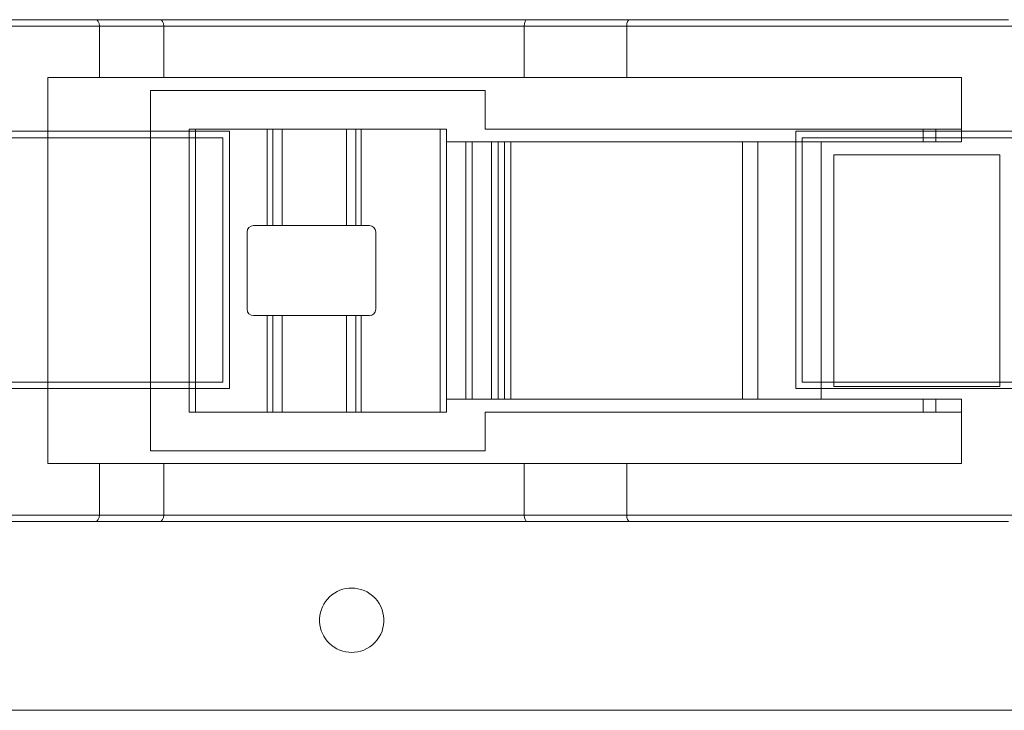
# Model space of a CAD drawing. Header units: inches. Extents: x -35 to 647, y 178 to 608.
# Tile 50 of 234: x 45.32 to 52.97, y 551.04 to 556.4. Entities that reach past the tile are written whole.
import ezdxf

# ---------------------------------------------------------------- set-up
doc = ezdxf.new("R2010")
doc.units = ezdxf.units.IN
doc.header["$MEASUREMENT"] = 0
doc.layers.add('1', color=7, linetype='Continuous')

# ---------------------------------------------------------------- blocks, each defined once
blk = doc.blocks.new('block 808')
at = {"layer": '1', "color": 155, "lineweight": 18, "true_color": 0x4c7299}
blk.add_lwpolyline([(52.3354, 553.4536), (52.3354, 553.3536)], dxfattribs=at)
blk = doc.blocks.new('block 811')
at = {"layer": '1', "color": 155, "lineweight": 18, "true_color": 0x4c7299}
blk.add_lwpolyline([(52.3354, 555.5536), (52.3354, 555.4536)], dxfattribs=at)
blk = doc.blocks.new('block 1164')
at = {"layer": '1', "color": 155, "lineweight": 13, "true_color": 0x4c7299}
blk.add_lwpolyline([(47.9697, 554.1036), (47.9697, 553.3536)], dxfattribs=at)
blk = doc.blocks.new('block 1165')
at = {"layer": '1', "color": 155, "lineweight": 18, "true_color": 0x4c7299}
blk.add_lwpolyline([(47.9697, 553.3536), (47.9264, 553.3536)], dxfattribs=at)
blk = doc.blocks.new('block 1166')
at = {"layer": '1', "color": 155, "lineweight": 13, "true_color": 0x4c7299}
blk.add_lwpolyline([(47.9264, 553.3536), (47.9264, 554.1036)], dxfattribs=at)
blk = doc.blocks.new('block 1167')
at = {"layer": '1', "color": 155, "lineweight": 18, "true_color": 0x4c7299}
blk.add_lwpolyline([(47.9264, 554.1036), (47.9697, 554.1036)], dxfattribs=at)
blk = doc.blocks.new('block 1168')
at = {"layer": '1', "color": 155, "lineweight": 13, "true_color": 0x4c7299}
blk.add_lwpolyline([(47.2821, 554.1036), (47.2821, 553.3536)], dxfattribs=at)
blk = doc.blocks.new('block 1169')
at = {"layer": '1', "color": 155, "lineweight": 18, "true_color": 0x4c7299}
blk.add_lwpolyline([(47.2821, 553.3536), (47.2388, 553.3536)], dxfattribs=at)
blk = doc.blocks.new('block 1170')
at = {"layer": '1', "color": 155, "lineweight": 13, "true_color": 0x4c7299}
blk.add_lwpolyline([(47.2388, 553.3536), (47.2388, 554.1036)], dxfattribs=at)
blk = doc.blocks.new('block 1171')
at = {"layer": '1', "color": 155, "lineweight": 18, "true_color": 0x4c7299}
blk.add_lwpolyline([(47.2388, 554.1036), (47.2821, 554.1036)], dxfattribs=at)
blk = doc.blocks.new('block 1172')
at = {"layer": '1', "color": 155, "lineweight": 13, "true_color": 0x4c7299}
blk.add_lwpolyline([(47.9264, 554.8036), (47.9264, 555.5536)], dxfattribs=at)
blk = doc.blocks.new('block 1173')
at = {"layer": '1', "color": 155, "lineweight": 18, "true_color": 0x4c7299}
blk.add_lwpolyline([(47.9264, 555.5536), (47.9697, 555.5536)], dxfattribs=at)
blk = doc.blocks.new('block 1174')
at = {"layer": '1', "color": 155, "lineweight": 13, "true_color": 0x4c7299}
blk.add_lwpolyline([(47.9697, 555.5536), (47.9697, 554.8036)], dxfattribs=at)
blk = doc.blocks.new('block 1175')
at = {"layer": '1', "color": 155, "lineweight": 18, "true_color": 0x4c7299}
blk.add_lwpolyline([(47.9697, 554.8036), (47.9264, 554.8036)], dxfattribs=at)
blk = doc.blocks.new('block 1176')
at = {"layer": '1', "color": 155, "lineweight": 13, "true_color": 0x4c7299}
blk.add_lwpolyline([(47.2388, 554.8036), (47.2388, 555.5536)], dxfattribs=at)
blk = doc.blocks.new('block 1177')
at = {"layer": '1', "color": 155, "lineweight": 18, "true_color": 0x4c7299}
blk.add_lwpolyline([(47.2388, 555.5536), (47.2821, 555.5536)], dxfattribs=at)
blk = doc.blocks.new('block 1178')
at = {"layer": '1', "color": 155, "lineweight": 13, "true_color": 0x4c7299}
blk.add_lwpolyline([(47.2821, 555.5536), (47.2821, 554.8036)], dxfattribs=at)
blk = doc.blocks.new('block 1179')
at = {"layer": '1', "color": 155, "lineweight": 18, "true_color": 0x4c7299}
blk.add_lwpolyline([(47.2821, 554.8036), (47.2388, 554.8036)], dxfattribs=at)
blk = doc.blocks.new('block 1180')
at = {"layer": '1', "color": 155, "lineweight": 18, "true_color": 0x4c7299}
blk.add_lwpolyline([(47.9697, 555.5536), (48.5826, 555.5536)], dxfattribs=at)
blk = doc.blocks.new('block 1181')
at = {"layer": '1', "color": 155, "lineweight": 13, "true_color": 0x4c7299}
blk.add_lwpolyline([(48.5826, 553.3536), (48.5826, 555.5536)], dxfattribs=at)
blk = doc.blocks.new('block 1182')
at = {"layer": '1', "color": 155, "lineweight": 18, "true_color": 0x4c7299}
blk.add_lwpolyline([(48.5826, 553.3536), (47.9697, 553.3536)], dxfattribs=at)
blk = doc.blocks.new('block 1183')
at = {"layer": '1', "color": 155, "lineweight": 18, "true_color": 0x4c7299}
blk.add_lwpolyline([(47.9697, 554.1036), (48.0326, 554.1036)], dxfattribs=at)
blk = doc.blocks.new('block 1184')
at = {"layer": '1', "color": 155, "lineweight": 18, "true_color": 0x4c7299}
blk.add_lwpolyline([(48.0326, 554.8036), (47.9697, 554.8036)], dxfattribs=at)
blk = doc.blocks.new('block 1185')
at = {"layer": '1', "color": 155, "lineweight": 18, "true_color": 0x4c7299}
blk.add_lwpolyline([(48.0826, 554.1536), (48.0826, 554.7536)], dxfattribs=at)
blk = doc.blocks.new('block 1186')
at = {"layer": '1', "color": 155, "lineweight": 18, "true_color": 0x4c7299}
blk.add_lwpolyline([(47.2388, 553.3536), (46.6826, 553.3536)], dxfattribs=at)
blk = doc.blocks.new('block 1187')
at = {"layer": '1', "color": 155, "lineweight": 13, "true_color": 0x4c7299}
blk.add_lwpolyline([(46.6826, 555.5536), (46.6826, 553.3536)], dxfattribs=at)
blk = doc.blocks.new('block 1188')
at = {"layer": '1', "color": 155, "lineweight": 18, "true_color": 0x4c7299}
blk.add_lwpolyline([(46.6826, 555.5536), (47.2388, 555.5536)], dxfattribs=at)
blk = doc.blocks.new('block 1189')
at = {"layer": '1', "color": 155, "lineweight": 18, "true_color": 0x4c7299}
blk.add_lwpolyline([(47.1326, 554.1036), (47.2388, 554.1036)], dxfattribs=at)
blk = doc.blocks.new('block 1190')
at = {"layer": '1', "color": 155, "lineweight": 18, "true_color": 0x4c7299}
blk.add_lwpolyline([(47.0826, 554.7536), (47.0826, 554.1536)], dxfattribs=at)
blk = doc.blocks.new('block 1191')
at = {"layer": '1', "color": 155, "lineweight": 18, "true_color": 0x4c7299}
blk.add_lwpolyline([(47.2388, 554.8036), (47.1326, 554.8036)], dxfattribs=at)
blk = doc.blocks.new('block 1192')
at = {"layer": '1', "color": 155, "lineweight": 18, "true_color": 0x4c7299}
blk.add_lwpolyline([(48.6326, 555.5536), (48.6326, 553.3536)], dxfattribs=at)
blk = doc.blocks.new('block 1193')
at = {"layer": '1', "color": 155, "lineweight": 18, "true_color": 0x4c7299}
blk.add_lwpolyline([(48.6326, 555.5536), (48.5826, 555.5536)], dxfattribs=at)
blk = doc.blocks.new('block 1194')
at = {"layer": '1', "color": 155, "lineweight": 18, "true_color": 0x4c7299}
blk.add_lwpolyline([(48.6326, 553.3536), (48.5826, 553.3536)], dxfattribs=at)
blk = doc.blocks.new('block 1195')
at = {"layer": '1', "color": 155, "lineweight": 18, "true_color": 0x4c7299}
blk.add_lwpolyline([(46.6326, 553.3536), (46.6326, 555.5536)], dxfattribs=at)
blk = doc.blocks.new('block 1196')
at = {"layer": '1', "color": 155, "lineweight": 18, "true_color": 0x4c7299}
blk.add_lwpolyline([(46.6326, 555.5536), (46.6826, 555.5536)], dxfattribs=at)
blk = doc.blocks.new('block 1197')
at = {"layer": '1', "color": 155, "lineweight": 18, "true_color": 0x4c7299}
blk.add_lwpolyline([(46.6326, 553.3536), (46.6826, 553.3536)], dxfattribs=at)
blk = doc.blocks.new('block 1198')
at = {"layer": '1', "color": 155, "lineweight": 18, "true_color": 0x4c7299}
blk.add_lwpolyline([(47.8542, 554.8036), (47.8542, 555.5536)], dxfattribs=at)
blk = doc.blocks.new('block 1199')
at = {"layer": '1', "color": 155, "lineweight": 18, "true_color": 0x4c7299}
blk.add_lwpolyline([(47.8542, 555.5536), (47.9264, 555.5536)], dxfattribs=at)
blk = doc.blocks.new('block 1200')
at = {"layer": '1', "color": 155, "lineweight": 18, "true_color": 0x4c7299}
blk.add_lwpolyline([(47.9264, 554.8036), (47.8542, 554.8036)], dxfattribs=at)
blk = doc.blocks.new('block 1201')
at = {"layer": '1', "color": 155, "lineweight": 18, "true_color": 0x4c7299}
blk.add_lwpolyline([(47.8542, 553.3536), (47.8542, 554.1036)], dxfattribs=at)
blk = doc.blocks.new('block 1202')
at = {"layer": '1', "color": 155, "lineweight": 18, "true_color": 0x4c7299}
blk.add_lwpolyline([(47.9264, 553.3536), (47.8542, 553.3536)], dxfattribs=at)
blk = doc.blocks.new('block 1203')
at = {"layer": '1', "color": 155, "lineweight": 18, "true_color": 0x4c7299}
blk.add_lwpolyline([(47.8542, 554.1036), (47.9264, 554.1036)], dxfattribs=at)
blk = doc.blocks.new('block 1204')
at = {"layer": '1', "color": 155, "lineweight": 18, "true_color": 0x4c7299}
blk.add_lwpolyline([(47.3542, 554.8036), (47.3542, 555.5536)], dxfattribs=at)
blk = doc.blocks.new('block 1205')
at = {"layer": '1', "color": 155, "lineweight": 18, "true_color": 0x4c7299}
blk.add_lwpolyline([(47.2821, 555.5536), (47.3542, 555.5536)], dxfattribs=at)
blk = doc.blocks.new('block 1206')
at = {"layer": '1', "color": 155, "lineweight": 18, "true_color": 0x4c7299}
blk.add_lwpolyline([(47.3542, 554.8036), (47.2821, 554.8036)], dxfattribs=at)
blk = doc.blocks.new('block 1207')
at = {"layer": '1', "color": 155, "lineweight": 18, "true_color": 0x4c7299}
blk.add_lwpolyline([(47.3542, 553.3536), (47.3542, 554.1036)], dxfattribs=at)
blk = doc.blocks.new('block 1208')
at = {"layer": '1', "color": 155, "lineweight": 18, "true_color": 0x4c7299}
blk.add_lwpolyline([(47.3542, 553.3536), (47.2821, 553.3536)], dxfattribs=at)
blk = doc.blocks.new('block 1209')
at = {"layer": '1', "color": 155, "lineweight": 18, "true_color": 0x4c7299}
blk.add_lwpolyline([(47.2821, 554.1036), (47.3542, 554.1036)], dxfattribs=at)
blk = doc.blocks.new('block 1210')
at = {"layer": '1', "color": 155, "lineweight": 18, "true_color": 0x4c7299}
blk.add_lwpolyline([(47.3542, 555.5536), (47.8542, 555.5536)], dxfattribs=at)
blk = doc.blocks.new('block 1211')
at = {"layer": '1', "color": 155, "lineweight": 18, "true_color": 0x4c7299}
blk.add_lwpolyline([(47.8542, 554.8036), (47.3542, 554.8036)], dxfattribs=at)
blk = doc.blocks.new('block 1212')
at = {"layer": '1', "color": 155, "lineweight": 18, "true_color": 0x4c7299}
blk.add_lwpolyline([(47.8542, 553.3536), (47.3542, 553.3536)], dxfattribs=at)
blk = doc.blocks.new('block 1213')
at = {"layer": '1', "color": 155, "lineweight": 18, "true_color": 0x4c7299}
blk.add_lwpolyline([(47.3542, 554.1036), (47.8542, 554.1036)], dxfattribs=at)
blk = doc.blocks.new('block 1214')
at = {"layer": '1', "color": 155, "lineweight": 13, "true_color": 0x4c7299}
blk.add_lwpolyline([(46.4354, 556.3536), (45.9354, 556.3536)], dxfattribs=at)
blk = doc.blocks.new('block 1215')
at = {"layer": '1', "color": 155, "lineweight": 18, "true_color": 0x4c7299}
blk.add_lwpolyline([(46.4354, 556.3536), (46.4354, 555.9536)], dxfattribs=at)
blk = doc.blocks.new('block 1216')
at = {"layer": '1', "color": 155, "lineweight": 18, "true_color": 0x4c7299}
blk.add_lwpolyline([(45.9354, 555.9536), (46.4354, 555.9536)], dxfattribs=at)
blk = doc.blocks.new('block 1217')
at = {"layer": '1', "color": 155, "lineweight": 18, "true_color": 0x4c7299}
blk.add_lwpolyline([(45.9052, 556.4036), (46.4052, 556.4036)], dxfattribs=at)
blk = doc.blocks.new('block 1218')
at = {"layer": '1', "color": 155, "lineweight": 13, "true_color": 0x4c7299}
blk.add_lwpolyline([(53.0326, 556.3536), (50.0326, 556.3536)], dxfattribs=at)
blk = doc.blocks.new('block 1219')
at = {"layer": '1', "color": 155, "lineweight": 18, "true_color": 0x4c7299}
blk.add_lwpolyline([(50.0559, 556.4036), (53, 556.4036)], dxfattribs=at)
blk = doc.blocks.new('block 1220')
at = {"layer": '1', "color": 155, "lineweight": 18, "true_color": 0x4c7299}
blk.add_lwpolyline([(53, 552.5036), (50.0559, 552.5036)], dxfattribs=at)
blk = doc.blocks.new('block 1221')
at = {"layer": '1', "color": 155, "lineweight": 13, "true_color": 0x4c7299}
blk.add_lwpolyline([(50.0326, 552.5536), (53.0326, 552.5536)], dxfattribs=at)
blk = doc.blocks.new('block 1222')
at = {"layer": '1', "color": 155, "lineweight": 18, "true_color": 0x4c7299}
blk.add_lwpolyline([(46.4052, 552.5036), (45.9052, 552.5036)], dxfattribs=at)
blk = doc.blocks.new('block 1223')
at = {"layer": '1', "color": 155, "lineweight": 13, "true_color": 0x4c7299}
blk.add_lwpolyline([(45.9354, 552.5536), (46.4354, 552.5536)], dxfattribs=at)
blk = doc.blocks.new('block 1224')
at = {"layer": '1', "color": 155, "lineweight": 18, "true_color": 0x4c7299}
blk.add_lwpolyline([(49.2587, 556.4036), (50.0559, 556.4036)], dxfattribs=at)
blk = doc.blocks.new('block 1225')
at = {"layer": '1', "color": 155, "lineweight": 13, "true_color": 0x4c7299}
blk.add_lwpolyline([(45.9354, 556.3536), (42.4663, 556.3536)], dxfattribs=at)
blk = doc.blocks.new('block 1227')
at = {"layer": '1', "color": 155, "lineweight": 18, "true_color": 0x4c7299}
blk.add_lwpolyline([(42.4663, 556.4036), (45.9052, 556.4036)], dxfattribs=at)
blk = doc.blocks.new('block 1228')
at = {"layer": '1', "color": 155, "lineweight": 18, "true_color": 0x4c7299}
blk.add_lwpolyline([(50.0559, 552.5036), (49.2587, 552.5036)], dxfattribs=at)
blk = doc.blocks.new('block 1229')
at = {"layer": '1', "color": 155, "lineweight": 13, "true_color": 0x4c7299}
blk.add_lwpolyline([(49.2354, 552.5536), (50.0326, 552.5536)], dxfattribs=at)
blk = doc.blocks.new('block 1234')
at = {"layer": '1', "color": 155, "lineweight": 18, "true_color": 0x4c7299}
blk.add_lwpolyline([(45.9354, 552.9536), (45.9354, 552.5536)], dxfattribs=at)
blk = doc.blocks.new('block 1235')
at = {"layer": '1', "color": 155, "lineweight": 13, "true_color": 0x4c7299}
blk.add_lwpolyline([(42.4663, 552.5536), (45.9354, 552.5536)], dxfattribs=at)
blk = doc.blocks.new('block 1237')
at = {"layer": '1', "color": 155, "lineweight": 18, "true_color": 0x4c7299}
blk.add_lwpolyline([(45.9354, 556.3536), (45.9354, 555.9536)], dxfattribs=at)
blk = doc.blocks.new('block 1238')
at = {"layer": '1', "color": 155, "lineweight": 18, "true_color": 0x4c7299}
blk.add_lwpolyline([(45.9354, 555.9536), (45.5354, 555.9536)], dxfattribs=at)
blk = doc.blocks.new('block 1239')
at = {"layer": '1', "color": 155, "lineweight": 18, "true_color": 0x4c7299}
blk.add_lwpolyline([(45.5354, 552.9536), (45.9354, 552.9536)], dxfattribs=at)
blk = doc.blocks.new('block 1244')
at = {"layer": '1', "color": 155, "lineweight": 18, "true_color": 0x4c7299}
blk.add_lwpolyline([(45.5354, 555.9536), (45.5354, 552.9536)], dxfattribs=at)
blk = doc.blocks.new('block 1245')
at = {"layer": '1', "color": 155, "lineweight": 18, "true_color": 0x4c7299}
blk.add_lwpolyline([(45.9052, 552.5036), (42.4663, 552.5036)], dxfattribs=at)
blk = doc.blocks.new('block 1247')
at = {"layer": '1', "color": 155, "lineweight": 13, "true_color": 0x4c7299}
blk.add_lwpolyline([(51.0522, 553.4536), (51.0522, 555.4536)], dxfattribs=at)
blk = doc.blocks.new('block 1248')
at = {"layer": '1', "color": 155, "lineweight": 13, "true_color": 0x4c7299}
blk.add_lwpolyline([(51.5425, 555.4536), (51.5425, 553.4536)], dxfattribs=at)
blk = doc.blocks.new('block 1249')
at = {"layer": '1', "color": 155, "lineweight": 18, "true_color": 0x4c7299}
blk.add_lwpolyline([(51.0522, 555.4536), (51.5425, 555.4536)], dxfattribs=at)
blk = doc.blocks.new('block 1250')
at = {"layer": '1', "color": 155, "lineweight": 18, "true_color": 0x4c7299}
blk.add_lwpolyline([(51.5425, 553.4536), (51.0522, 553.4536)], dxfattribs=at)
blk = doc.blocks.new('block 1251')
at = {"layer": '1', "color": 155, "lineweight": 18, "true_color": 0x4c7299}
blk.add_lwpolyline([(46.4354, 552.9536), (45.9354, 552.9536)], dxfattribs=at)
blk = doc.blocks.new('block 1252')
at = {"layer": '1', "color": 155, "lineweight": 18, "true_color": 0x4c7299}
blk.add_lwpolyline([(46.4354, 552.9536), (46.4354, 552.5536)], dxfattribs=at)
blk = doc.blocks.new('block 1253')
at = {"layer": '1', "color": 155, "lineweight": 18, "true_color": 0x4c7299}
blk.add_lwpolyline([(49.2354, 552.9536), (49.2354, 552.5536)], dxfattribs=at)
blk = doc.blocks.new('block 1254')
at = {"layer": '1', "color": 155, "lineweight": 18, "true_color": 0x4c7299}
blk.add_lwpolyline([(50.0326, 552.9536), (49.2354, 552.9536)], dxfattribs=at)
blk = doc.blocks.new('block 1255')
at = {"layer": '1', "color": 155, "lineweight": 18, "true_color": 0x4c7299}
blk.add_lwpolyline([(50.0326, 552.9536), (50.0326, 552.5536)], dxfattribs=at)
blk = doc.blocks.new('block 1256')
at = {"layer": '1', "color": 155, "lineweight": 13, "true_color": 0x4c7299}
blk.add_lwpolyline([(50.0326, 556.3536), (49.2354, 556.3536)], dxfattribs=at)
blk = doc.blocks.new('block 1257')
at = {"layer": '1', "color": 155, "lineweight": 18, "true_color": 0x4c7299}
blk.add_lwpolyline([(50.0326, 556.3536), (50.0326, 555.9536)], dxfattribs=at)
blk = doc.blocks.new('block 1258')
at = {"layer": '1', "color": 155, "lineweight": 18, "true_color": 0x4c7299}
blk.add_lwpolyline([(49.2354, 555.9536), (50.0326, 555.9536)], dxfattribs=at)
blk = doc.blocks.new('block 1259')
at = {"layer": '1', "color": 155, "lineweight": 18, "true_color": 0x4c7299}
blk.add_lwpolyline([(49.2354, 556.3536), (49.2354, 555.9536)], dxfattribs=at)
blk = doc.blocks.new('block 1260')
at = {"layer": '1', "color": 155, "lineweight": 18, "true_color": 0x4c7299}
blk.add_lwpolyline([(52.9326, 553.5536), (52.9326, 555.3536)], dxfattribs=at)
blk = doc.blocks.new('block 1261')
at = {"layer": '1', "color": 155, "lineweight": 18, "true_color": 0x4c7299}
blk.add_lwpolyline([(52.9326, 555.3536), (51.6425, 555.3536)], dxfattribs=at)
blk = doc.blocks.new('block 1262')
at = {"layer": '1', "color": 155, "lineweight": 18, "true_color": 0x4c7299}
blk.add_lwpolyline([(51.6425, 555.3536), (51.6425, 553.5536)], dxfattribs=at)
blk = doc.blocks.new('block 1263')
at = {"layer": '1', "color": 155, "lineweight": 18, "true_color": 0x4c7299}
blk.add_lwpolyline([(51.6425, 553.5536), (52.9326, 553.5536)], dxfattribs=at)
blk = doc.blocks.new('block 1265')
at = {"layer": '1', "color": 155, "lineweight": 18, "true_color": 0x4c7299}
blk.add_lwpolyline([(52.6326, 552.9536), (52.6326, 553.4536)], dxfattribs=at)
blk = doc.blocks.new('block 1266')
at = {"layer": '1', "color": 155, "lineweight": 18, "true_color": 0x4c7299}
blk.add_lwpolyline([(52.6326, 555.9536), (50.0326, 555.9536)], dxfattribs=at)
blk = doc.blocks.new('block 1267')
at = {"layer": '1', "color": 155, "lineweight": 18, "true_color": 0x4c7299}
blk.add_lwpolyline([(50.0326, 552.9536), (52.6326, 552.9536)], dxfattribs=at)
blk = doc.blocks.new('block 1268')
at = {"layer": '1', "color": 155, "lineweight": 18, "true_color": 0x4c7299}
blk.add_lwpolyline([(51.5425, 555.4536), (52.6326, 555.4536)], dxfattribs=at)
blk = doc.blocks.new('block 1269')
at = {"layer": '1', "color": 155, "lineweight": 18, "true_color": 0x4c7299}
blk.add_lwpolyline([(52.6326, 555.4536), (52.6326, 555.9536)], dxfattribs=at)
blk = doc.blocks.new('block 1270')
at = {"layer": '1', "color": 155, "lineweight": 18, "true_color": 0x4c7299}
blk.add_lwpolyline([(52.6326, 553.4536), (51.5425, 553.4536)], dxfattribs=at)
blk = doc.blocks.new('block 1285')
at = {"layer": '1', "color": 155, "lineweight": 13, "true_color": 0x4c7299}
blk.add_lwpolyline([(48.7826, 553.4536), (48.7826, 555.4536)], dxfattribs=at)
blk = doc.blocks.new('block 1286')
at = {"layer": '1', "color": 155, "lineweight": 18, "true_color": 0x4c7299}
blk.add_lwpolyline([(48.7826, 555.4536), (48.6326, 555.4536)], dxfattribs=at)
blk = doc.blocks.new('block 1287')
at = {"layer": '1', "color": 155, "lineweight": 18, "true_color": 0x4c7299}
blk.add_lwpolyline([(48.6326, 553.4536), (48.7826, 553.4536)], dxfattribs=at)
blk = doc.blocks.new('block 1288')
at = {"layer": '1', "color": 155, "lineweight": 18, "true_color": 0x4c7299}
blk.add_lwpolyline([(48.8326, 555.4536), (48.8326, 553.4536)], dxfattribs=at)
blk = doc.blocks.new('block 1289')
at = {"layer": '1', "color": 155, "lineweight": 18, "true_color": 0x4c7299}
blk.add_lwpolyline([(48.8326, 555.4536), (48.7826, 555.4536)], dxfattribs=at)
blk = doc.blocks.new('block 1290')
at = {"layer": '1', "color": 155, "lineweight": 18, "true_color": 0x4c7299}
blk.add_lwpolyline([(48.8326, 553.4536), (48.7826, 553.4536)], dxfattribs=at)
blk = doc.blocks.new('block 1291')
at = {"layer": '1', "color": 155, "lineweight": 18, "true_color": 0x4c7299}
blk.add_lwpolyline([(48.9826, 555.4536), (48.8326, 555.4536)], dxfattribs=at)
blk = doc.blocks.new('block 1292')
at = {"layer": '1', "color": 155, "lineweight": 18, "true_color": 0x4c7299}
blk.add_lwpolyline([(48.8326, 553.4536), (48.9826, 553.4536)], dxfattribs=at)
blk = doc.blocks.new('block 1293')
at = {"layer": '1', "color": 155, "lineweight": 13, "true_color": 0x4c7299}
blk.add_lwpolyline([(48.9826, 553.4536), (48.9826, 555.4536)], dxfattribs=at)
blk = doc.blocks.new('block 1294')
at = {"layer": '1', "color": 155, "lineweight": 18, "true_color": 0x4c7299}
blk.add_lwpolyline([(49.0326, 555.4536), (49.0326, 553.4536)], dxfattribs=at)
blk = doc.blocks.new('block 1295')
at = {"layer": '1', "color": 155, "lineweight": 18, "true_color": 0x4c7299}
blk.add_lwpolyline([(49.0326, 555.4536), (48.9826, 555.4536)], dxfattribs=at)
blk = doc.blocks.new('block 1296')
at = {"layer": '1', "color": 155, "lineweight": 18, "true_color": 0x4c7299}
blk.add_lwpolyline([(49.0326, 553.4536), (48.9826, 553.4536)], dxfattribs=at)
blk = doc.blocks.new('block 1297')
at = {"layer": '1', "color": 155, "lineweight": 18, "true_color": 0x4c7299}
blk.add_lwpolyline([(50.9326, 553.4536), (50.9326, 555.4536)], dxfattribs=at)
blk = doc.blocks.new('block 1298')
at = {"layer": '1', "color": 155, "lineweight": 18, "true_color": 0x4c7299}
blk.add_lwpolyline([(50.9326, 555.4536), (51.0522, 555.4536)], dxfattribs=at)
blk = doc.blocks.new('block 1299')
at = {"layer": '1', "color": 155, "lineweight": 18, "true_color": 0x4c7299}
blk.add_lwpolyline([(50.9326, 553.4536), (51.0522, 553.4536)], dxfattribs=at)
blk = doc.blocks.new('block 1300')
at = {"layer": '1', "color": 155, "lineweight": 18, "true_color": 0x4c7299}
blk.add_lwpolyline([(49.1326, 555.4536), (49.1326, 553.4536)], dxfattribs=at)
blk = doc.blocks.new('block 1301')
at = {"layer": '1', "color": 155, "lineweight": 18, "true_color": 0x4c7299}
blk.add_lwpolyline([(49.1326, 555.4536), (49.0826, 555.4536)], dxfattribs=at)
blk = doc.blocks.new('block 1302')
at = {"layer": '1', "color": 155, "lineweight": 18, "true_color": 0x4c7299}
blk.add_lwpolyline([(49.1326, 553.4536), (49.0826, 553.4536)], dxfattribs=at)
blk = doc.blocks.new('block 1303')
at = {"layer": '1', "color": 155, "lineweight": 13, "true_color": 0x4c7299}
blk.add_lwpolyline([(49.0826, 553.4536), (49.0826, 555.4536)], dxfattribs=at)
blk = doc.blocks.new('block 1304')
at = {"layer": '1', "color": 155, "lineweight": 18, "true_color": 0x4c7299}
blk.add_lwpolyline([(49.0826, 555.4536), (49.0326, 555.4536)], dxfattribs=at)
blk = doc.blocks.new('block 1305')
at = {"layer": '1', "color": 155, "lineweight": 18, "true_color": 0x4c7299}
blk.add_lwpolyline([(49.0326, 553.4536), (49.0826, 553.4536)], dxfattribs=at)
blk = doc.blocks.new('block 1310')
at = {"layer": '1', "color": 155, "lineweight": 18, "true_color": 0x4c7299}
blk.add_lwpolyline([(46.4052, 556.4036), (49.2587, 556.4036)], dxfattribs=at)
blk = doc.blocks.new('block 1311')
at = {"layer": '1', "color": 155, "lineweight": 13, "true_color": 0x4c7299}
blk.add_lwpolyline([(46.4354, 552.5536), (49.2354, 552.5536)], dxfattribs=at)
blk = doc.blocks.new('block 1312')
at = {"layer": '1', "color": 155, "lineweight": 18, "true_color": 0x4c7299}
blk.add_lwpolyline([(49.2587, 552.5036), (46.4052, 552.5036)], dxfattribs=at)
blk = doc.blocks.new('block 1313')
at = {"layer": '1', "color": 155, "lineweight": 13, "true_color": 0x4c7299}
blk.add_lwpolyline([(49.2354, 556.3536), (46.4354, 556.3536)], dxfattribs=at)
blk = doc.blocks.new('block 1314')
at = {"layer": '1', "color": 155, "lineweight": 18, "true_color": 0x4c7299}
blk.add_lwpolyline([(46.4354, 555.9536), (49.2354, 555.9536)], dxfattribs=at)
blk = doc.blocks.new('block 1315')
at = {"layer": '1', "color": 155, "lineweight": 18, "true_color": 0x4c7299}
blk.add_lwpolyline([(49.2354, 552.9536), (46.4354, 552.9536)], dxfattribs=at)
blk = doc.blocks.new('block 1316')
at = {"layer": '1', "color": 155, "lineweight": 18, "true_color": 0x4c7299}
blk.add_lwpolyline([(49.1326, 555.4536), (50.9326, 555.4536)], dxfattribs=at)
blk = doc.blocks.new('block 1317')
at = {"layer": '1', "color": 155, "lineweight": 18, "true_color": 0x4c7299}
blk.add_lwpolyline([(50.9326, 553.4536), (49.1326, 553.4536)], dxfattribs=at)
blk = doc.blocks.new('block 1318')
at = {"layer": '1', "color": 155, "lineweight": 18, "true_color": 0x4c7299}
blk.add_lwpolyline([(48.9326, 555.5536), (48.9326, 555.8536)], dxfattribs=at)
blk = doc.blocks.new('block 1319')
at = {"layer": '1', "color": 155, "lineweight": 18, "true_color": 0x4c7299}
blk.add_lwpolyline([(48.9326, 555.8536), (46.3326, 555.8536)], dxfattribs=at)
blk = doc.blocks.new('block 1320')
at = {"layer": '1', "color": 155, "lineweight": 18, "true_color": 0x4c7299}
blk.add_lwpolyline([(46.3326, 555.8536), (46.3326, 553.0536)], dxfattribs=at)
blk = doc.blocks.new('block 1321')
at = {"layer": '1', "color": 155, "lineweight": 18, "true_color": 0x4c7299}
blk.add_lwpolyline([(46.3326, 553.0536), (48.9326, 553.0536)], dxfattribs=at)
blk = doc.blocks.new('block 1322')
at = {"layer": '1', "color": 155, "lineweight": 18, "true_color": 0x4c7299}
blk.add_lwpolyline([(48.9326, 553.0536), (48.9326, 553.3536)], dxfattribs=at)
blk = doc.blocks.new('block 1323')
at = {"layer": '1', "color": 155, "lineweight": 18, "true_color": 0x4c7299}
blk.add_lwpolyline([(52.6326, 555.5536), (48.9326, 555.5536)], dxfattribs=at)
blk = doc.blocks.new('block 1324')
at = {"layer": '1', "color": 155, "lineweight": 18, "true_color": 0x4c7299}
blk.add_lwpolyline([(48.9326, 553.3536), (52.6326, 553.3536)], dxfattribs=at)
blk = doc.blocks.new('block 1331')
at = {"layer": '1', "color": 155, "lineweight": 18, "true_color": 0x4c7299}
blk.add_lwpolyline([(52.4354, 555.5536), (52.4354, 555.4536)], dxfattribs=at)
blk = doc.blocks.new('block 1332')
at = {"layer": '1', "color": 155, "lineweight": 18, "true_color": 0x4c7299}
blk.add_lwpolyline([(52.4354, 553.4536), (52.4354, 553.3536)], dxfattribs=at)
blk = doc.blocks.new('block 1571')
at = {"layer": '1', "color": 18, "lineweight": 13, "true_color": 0x4c0000}
blk.add_lwpolyline([(155.7261, 551.0362), (24.1617, 551.0362)], dxfattribs=at)
blk = doc.blocks.new('block 1611')
at = {"layer": '1', "color": 18, "lineweight": 13, "true_color": 0x4c0000}
blk.add_lwpolyline([(155.7261, 551.0362), (24.1617, 551.0362)], dxfattribs=at)
blk = doc.blocks.new('block 5228')
at = {"layer": '1', "color": 155, "lineweight": 18, "true_color": 0x4c7299}
blk.add_open_spline([(48.0326, 554.1036), (48.0602, 554.1036), (48.0826, 554.126), (48.0826, 554.1536)], degree=3, dxfattribs=at)
blk = doc.blocks.new('block 5229')
at = {"layer": '1', "color": 155, "lineweight": 18, "true_color": 0x4c7299}
blk.add_open_spline([(48.0826, 554.7536), (48.0826, 554.7812), (48.0602, 554.8036), (48.0326, 554.8036)], degree=3, dxfattribs=at)
blk = doc.blocks.new('block 5230')
at = {"layer": '1', "color": 155, "lineweight": 18, "true_color": 0x4c7299}
blk.add_open_spline([(47.1326, 554.8036), (47.1049, 554.8036), (47.0826, 554.7812), (47.0826, 554.7536)], degree=3, dxfattribs=at)
blk = doc.blocks.new('block 5231')
at = {"layer": '1', "color": 155, "lineweight": 18, "true_color": 0x4c7299}
blk.add_open_spline([(47.0826, 554.1536), (47.0826, 554.126), (47.1049, 554.1036), (47.1326, 554.1036)], degree=3, dxfattribs=at)
blk = doc.blocks.new('block 5383')
at = {"layer": '1', "color": 155, "lineweight": 18, "true_color": 0x4c7299}
blk.add_open_spline([(46.4354, 556.3536), (46.4354, 556.3812), (46.4219, 556.4036), (46.4052, 556.4036)], degree=3, dxfattribs=at)
blk = doc.blocks.new('block 5384')
at = {"layer": '1', "color": 155, "lineweight": 18, "true_color": 0x4c7299}
blk.add_open_spline([(50.0559, 556.4036), (50.043, 556.4036), (50.0326, 556.3812), (50.0326, 556.3536)], degree=3, dxfattribs=at)
blk = doc.blocks.new('block 5387')
at = {"layer": '1', "color": 155, "lineweight": 18, "true_color": 0x4c7299}
blk.add_open_spline([(45.9052, 552.5036), (45.9219, 552.5036), (45.9354, 552.526), (45.9354, 552.5536)], degree=3, dxfattribs=at)
blk = doc.blocks.new('block 5388')
at = {"layer": '1', "color": 155, "lineweight": 18, "true_color": 0x4c7299}
blk.add_open_spline([(46.4052, 552.5036), (46.4219, 552.5036), (46.4354, 552.526), (46.4354, 552.5536)], degree=3, dxfattribs=at)
blk = doc.blocks.new('block 5389')
at = {"layer": '1', "color": 155, "lineweight": 18, "true_color": 0x4c7299}
blk.add_open_spline([(49.2587, 556.4036), (49.2458, 556.4036), (49.2354, 556.3812), (49.2354, 556.3536)], degree=3, dxfattribs=at)
blk = doc.blocks.new('block 5390')
at = {"layer": '1', "color": 155, "lineweight": 18, "true_color": 0x4c7299}
blk.add_open_spline([(45.9354, 556.3536), (45.9354, 556.3812), (45.9219, 556.4036), (45.9052, 556.4036)], degree=3, dxfattribs=at)
blk = doc.blocks.new('block 5391')
at = {"layer": '1', "color": 155, "lineweight": 18, "true_color": 0x4c7299}
blk.add_open_spline([(49.2354, 552.5536), (49.2354, 552.526), (49.2458, 552.5036), (49.2587, 552.5036)], degree=3, dxfattribs=at)
blk = doc.blocks.new('block 5392')
at = {"layer": '1', "color": 155, "lineweight": 18, "true_color": 0x4c7299}
blk.add_open_spline([(50.0326, 552.5536), (50.0326, 552.526), (50.043, 552.5036), (50.0559, 552.5036)], degree=3, dxfattribs=at)
blk = doc.blocks.new('block 5738')
at = {"layer": '1', "color": 155, "lineweight": 18, "true_color": 0x4c7299}
blk.add_lwpolyline([(155.7261, 551.0362), (24.1617, 551.0362)], dxfattribs=at)
blk = doc.blocks.new('block 5766')
at = {"layer": '1', "color": 18, "lineweight": 13, "true_color": 0x4c0000}
blk.add_lwpolyline([(160.2261, 551.082), (159.3675, 553.2545), (157.0573, 553.5402), (155.7306, 551.6283), (155.1482, 551.0362), (153.9793, 551.0362), (151.6415, 551.0362), (76.8323, 551.0362), (39.4276, 551.0362), (30.0764, 551.0362), (25.4009, 551.0362), (24.232, 551.0362), (24.0627, 552.146), (22.3247, 553.698), (20.1434, 552.8775), (19.1997, 551.0362), (14.5241, 551.0362), (13.3552, 551.0362), (12.8151, 551.6746), (11.4487, 553.5588), (9.1446, 553.2247), (8.323, 551.0362)], dxfattribs=at)
blk = doc.blocks.new('block 5769')
at = {"layer": '1', "color": 18, "lineweight": 13, "true_color": 0x4c0000}
blk.add_lwpolyline([(160.2261, 551.082), (159.3675, 553.2545), (157.0573, 553.5402), (155.7306, 551.6283), (155.1482, 551.0362), (153.9793, 551.0362), (151.6415, 551.0362), (76.8323, 551.0362), (39.4276, 551.0362), (30.0764, 551.0362), (25.4009, 551.0362), (24.232, 551.0362), (24.0627, 552.146), (22.3247, 553.698), (20.1434, 552.8775), (19.1997, 551.0362), (14.5241, 551.0362), (13.3552, 551.0362), (12.8151, 551.6746), (11.4487, 553.5588), (9.1446, 553.2247), (8.323, 551.0362)], dxfattribs=at)
blk = doc.blocks.new('block 6157')
at = {"layer": '1', "color": 18, "lineweight": 13, "true_color": 0x4c0000}
blk.add_lwpolyline([(47.8954, 551.4862), (47.8724, 551.4873), (47.8491, 551.4905), (47.8259, 551.4961), (47.803, 551.5039), (47.7809, 551.514), (47.7598, 551.5262), (47.74, 551.5403), (47.7218, 551.5563), (47.7054, 551.5736), (47.691, 551.5922), (47.6786, 551.6116), (47.6681, 551.6321), (47.6593, 551.6539), (47.6525, 551.6768), (47.6479, 551.7005), (47.6456, 551.7247), (47.6457, 551.7491), (47.6481, 551.7733), (47.6528, 551.797), (47.6597, 551.8198), (47.6686, 551.8416), (47.6793, 551.862), (47.6918, 551.8813), (47.7063, 551.8998), (47.7228, 551.9171), (47.7411, 551.9329), (47.7609, 551.947), (47.7821, 551.9591), (47.8043, 551.969), (47.8272, 551.9767), (47.8504, 551.9821), (47.8737, 551.9853), (47.8967, 551.9862), (47.9199, 551.985), (47.9436, 551.9815), (47.9676, 551.9755), (47.9915, 551.967), (48.0149, 551.9558), (48.0373, 551.942), (48.0583, 551.9258), (48.0776, 551.9074), (48.0947, 551.887), (48.1095, 551.8652), (48.1218, 551.8422), (48.1314, 551.8184), (48.1385, 551.7944), (48.143, 551.7705), (48.1451, 551.747), (48.1451, 551.7241), (48.1428, 551.7006), (48.1381, 551.6766), (48.131, 551.6526), (48.1212, 551.6289), (48.1087, 551.606), (48.0938, 551.5842), (48.0765, 551.5639), (48.0572, 551.5456), (48.036, 551.5296), (48.0136, 551.5159), (47.9902, 551.5049), (47.9663, 551.4965), (47.9423, 551.4906), (47.9185, 551.4873), (47.8954, 551.4862)], dxfattribs=at)
blk = doc.blocks.new('block 6162')
at = {"layer": '1', "color": 18, "lineweight": 13, "true_color": 0x4c0000}
blk.add_open_spline([(51.3954, 555.4862), (52.562, 555.4862), (53.7287, 555.4862), (54.8954, 555.4862), (54.8954, 554.8529), (54.8954, 554.2195), (54.8954, 553.5862), (53.7287, 553.5862), (52.562, 553.5862), (51.3954, 553.5862), (51.3954, 554.2195), (51.3954, 554.8529), (51.3954, 555.4862)], degree=3, knots=[0, 0, 0, 0, 1, 1, 1, 2, 2, 2, 3, 3, 3, 4, 4, 4, 4], dxfattribs=at)
blk = doc.blocks.new('block 6163')
at = {"layer": '1', "color": 18, "lineweight": 13, "true_color": 0x4c0000}
blk.add_open_spline([(51.3454, 555.5362), (52.5454, 555.5362), (53.7454, 555.5362), (54.9454, 555.5362), (54.9454, 554.8695), (54.9454, 554.2029), (54.9454, 553.5362), (53.7454, 553.5362), (52.5454, 553.5362), (51.3454, 553.5362), (51.3454, 554.2029), (51.3454, 554.8695), (51.3454, 555.5362)], degree=3, knots=[0, 0, 0, 0, 1, 1, 1, 2, 2, 2, 3, 3, 3, 4, 4, 4, 4], dxfattribs=at)
blk = doc.blocks.new('block 6164')
at = {"layer": '1', "color": 18, "lineweight": 13, "true_color": 0x4c0000}
blk.add_open_spline([(46.8954, 553.5862), (44.8954, 553.5862), (42.8954, 553.5862), (40.8954, 553.5862), (40.8954, 554.2195), (40.8954, 554.8529), (40.8954, 555.4862), (42.8954, 555.4862), (44.8954, 555.4862), (46.8954, 555.4862), (46.8954, 554.8529), (46.8954, 554.2195), (46.8954, 553.5862)], degree=3, knots=[0, 0, 0, 0, 1, 1, 1, 2, 2, 2, 3, 3, 3, 4, 4, 4, 4], dxfattribs=at)
blk = doc.blocks.new('block 6165')
at = {"layer": '1', "color": 18, "lineweight": 13, "true_color": 0x4c0000}
blk.add_open_spline([(46.9454, 553.5362), (44.912, 553.5362), (42.8787, 553.5362), (40.8454, 553.5362), (40.8454, 554.2029), (40.8454, 554.8695), (40.8454, 555.5362), (42.8787, 555.5362), (44.912, 555.5362), (46.9454, 555.5362), (46.9454, 554.8695), (46.9454, 554.2029), (46.9454, 553.5362)], degree=3, knots=[0, 0, 0, 0, 1, 1, 1, 2, 2, 2, 3, 3, 3, 4, 4, 4, 4], dxfattribs=at)

msp = doc.modelspace()

# ---------------------------------------------------------------- block references
at = {"layer": '1'}
for name in ['block 5766', 'block 5769', 'block 1227', 'block 1225', 'block 1217', 'block 5390', 'block 1214', 'block 1237', 'block 1310', 'block 5383', 'block 1215', 'block 1313', 'block 5389', 'block 1256', 'block 1259', 'block 1224', 'block 5384', 'block 1218', 'block 1257', 'block 1219', 'block 1238', 'block 1244', 'block 1216', 'block 1314', 'block 1258', 'block 1266', 'block 1269', 'block 1319', 'block 1320', 'block 1318', 'block 6165', 'block 1195', 'block 1196', 'block 1187', 'block 1188', 'block 1176', 'block 1177', 'block 1178', 'block 1205', 'block 1204', 'block 1210', 'block 1198', 'block 1199', 'block 1172', 'block 1173', 'block 1174', 'block 1180', 'block 1181', 'block 1193', 'block 1192', 'block 1323', 'block 6163', 'block 811', 'block 1331', 'block 6164', 'block 1286', 'block 1285', 'block 1289', 'block 1288', 'block 1291', 'block 1293', 'block 1295', 'block 1294', 'block 1304', 'block 1301', 'block 1303', 'block 1300', 'block 1316', 'block 1297', 'block 1298', 'block 1247', 'block 1249', 'block 6162', 'block 1248', 'block 1268', 'block 1261', 'block 1262', 'block 1260', 'block 5230', 'block 1190', 'block 1191', 'block 1179', 'block 1206', 'block 1211', 'block 1200', 'block 1175', 'block 1184', 'block 5229', 'block 1185', 'block 5231', 'block 5228', 'block 1189', 'block 1170', 'block 1171', 'block 1168', 'block 1209', 'block 1207', 'block 1213', 'block 1201', 'block 1203', 'block 1166', 'block 1167', 'block 1164', 'block 1183', 'block 1263', 'block 1287', 'block 1290', 'block 1292', 'block 1296', 'block 1305', 'block 1302', 'block 1317', 'block 1299', 'block 1250', 'block 1270', 'block 808', 'block 1332', 'block 1265', 'block 1197', 'block 1186', 'block 1169', 'block 1208', 'block 1212', 'block 1202', 'block 1165', 'block 1182', 'block 1194', 'block 1322', 'block 1324', 'block 1321', 'block 1239', 'block 1234', 'block 1251', 'block 1252', 'block 1315', 'block 1253', 'block 1254', 'block 1255', 'block 1267', 'block 1235', 'block 5387', 'block 1223', 'block 5388', 'block 1311', 'block 1229', 'block 5391', 'block 1221', 'block 5392', 'block 1245', 'block 1222', 'block 1312', 'block 1228', 'block 1220', 'block 6157', 'block 1571', 'block 1611', 'block 5738']:
    msp.add_blockref(name, (0, 0), dxfattribs=at)

doc.saveas('drawing.dxf')
